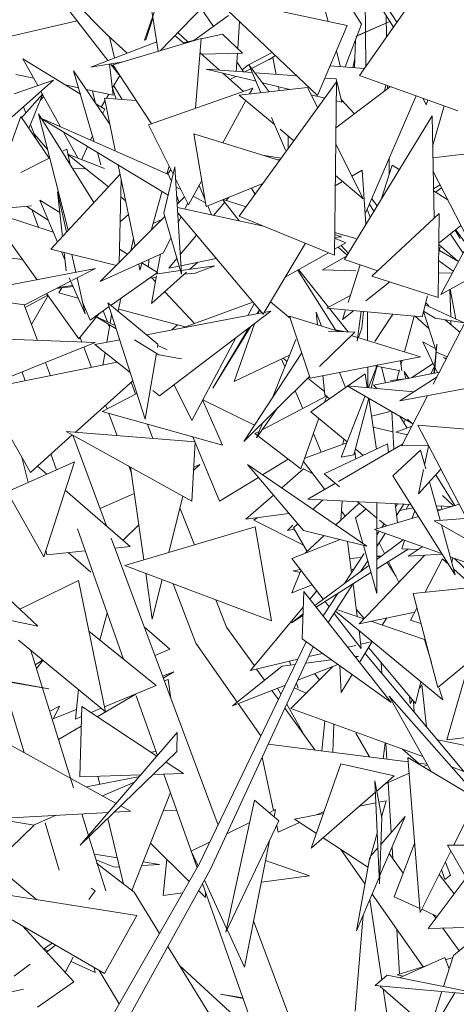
# Model space of a CAD drawing. Header units: millimetres. Extents: x -14485 to 13127, y -18923 to 3272.
# Tile 68 of 119: x 11294 to 11401, y 2315 to 2556. Entities that reach past the tile are written whole.
import ezdxf

# ---------------------------------------------------------------- set-up
doc = ezdxf.new("R2010")
doc.units = ezdxf.units.MM
doc.layers.add('G-IMPT', color=7, linetype='Continuous', lineweight=5)

# ---------------------------------------------------------------- blocks, each defined once
blk = doc.blocks.new('ÁRVORES ORNAMENTAIS - Pequeno e Médio Porte - Ipê-roxo-2865575-CORTE_CALÇADA')
at = {"layer": 'G-IMPT', "color": 253, "true_color": 0xaaaaaa}
for p, q in [((7582.19, 2581.74), (7587.56, 2547.98)), ((7636.75, 2542.07), (7661.52, 2577.36)), ((7558.32, 2567.64), (7575.28, 2545.74)), ((7629.1, 2555.27), (7626.62, 2564.3)), ((7638.29, 2544.26), (7638.15, 2564.12)), ((7645.89, 2555.09), (7640.01, 2564.09)), ((7575.08, 2552.03), (7566.95, 2560.22)), ((7587.66, 2560.66), (7584.21, 2550.68)), ((7626.47, 2537.21), (7601.32, 2561.11)), ((7645.07, 2553.92), (7640.38, 2561.31)), ((7598.59, 2559.01), (7588.03, 2548.13)), ((7598.08, 2558.48), (7601.03, 2554.05)), ((7633.77, 2554.28), (7614.98, 2558.24)), ((7637.22, 2554.62), (7634.55, 2558.88)), ((7567.78, 2555.42), (7541.77, 2549.4)), ((7584.51, 2550.79), (7586.27, 2556.11)), ((7604.74, 2556.72), (7596.29, 2550.65)), ((7607.46, 2555.28), (7607.01, 2548.63)), ((7637.22, 2554.62), (7633.22, 2544.15)), ((7644.2, 2555.29), (7635.85, 2551.58)), ((7644.2, 2555.29), (7636.12, 2551.74)), ((7643.34, 2551.46), (7643.23, 2556.72)), ((7594.8, 2550.32), (7592.32, 2552.54)), ((7598.07, 2551.05), (7603.26, 2552.21)), ((7603.26, 2552.21), (7608.15, 2547.55)), ((7626.47, 2537.21), (7633.77, 2554.28)), ((7571.06, 2544.11), (7587.18, 2550.33)), ((7579.95, 2547.54), (7575.08, 2552.03)), ((7575.63, 2551.52), (7576.91, 2546.37)), ((7598.08, 2551.15), (7576.45, 2544.64)), ((7584.51, 2550.79), (7584.21, 2550.68)), ((7591.61, 2551.82), (7593.88, 2549.89)), ((7593.67, 2550.07), (7596.83, 2550.78)), ((7598.08, 2551.15), (7596.7, 2534.06)), ((7635.75, 2550.76), (7635.52, 2543.98)), ((7602.54, 2543.39), (7597.8, 2547.64)), ((7598.19, 2547.28), (7608.15, 2547.55)), ((7606.94, 2547.51), (7606.64, 2543.08)), ((7609.62, 2544.66), (7615.4, 2547.73)), ((7632.13, 2544.23), (7631.09, 2548.01)), ((7554.48, 2546.16), (7568.55, 2537.49)), ((7554.48, 2546.16), (7558.12, 2539.59)), ((7571.06, 2544.11), (7578.99, 2545.4)), ((7575.65, 2544.86), (7576.53, 2537.3)), ((7575.92, 2544.9), (7577.9, 2542.35)), ((7606.8, 2545.4), (7608.43, 2542.95)), ((7615.59, 2546.44), (7610.37, 2543.8)), ((7614.57, 2545.92), (7616.22, 2546.95)), ((7615.59, 2546.44), (7616.37, 2542.35)), ((7635.6, 2546.26), (7635.1, 2544.02)), ((7575.71, 2530.17), (7566.89, 2543.2)), ((7571.92, 2525.9), (7566.89, 2543.2)), ((7585.88, 2530.23), (7576.45, 2544.64)), ((7611.46, 2540.66), (7599.26, 2543.64)), ((7610.55, 2542.79), (7599.26, 2543.64)), ((7608.36, 2538.18), (7603.38, 2542.63)), ((7609.62, 2544.66), (7608.08, 2543.47)), ((7610.16, 2543.69), (7608.65, 2542.93)), ((7614.69, 2538.08), (7609.79, 2544.57)), ((7609.79, 2544.57), (7612.66, 2537.86)), ((7621.46, 2541.97), (7611.17, 2542.74)), ((7637.97, 2543.81), (7629.55, 2544.41)), ((7561.98, 2540.93), (7551.9, 2531.94)), ((7561.98, 2540.93), (7552.38, 2537.59)), ((7557.12, 2541.39), (7552.79, 2542.31)), ((7578.16, 2542.04), (7576.34, 2538.94)), ((7606.54, 2541.86), (7605.07, 2541.12)), ((7607.37, 2507.69), (7631.14, 2540.51)), ((7619.76, 2538.64), (7613.03, 2540.28)), ((7631.01, 2541.25), (7628.29, 2541.46)), ((7631.14, 2540.51), (7630.6, 2498.2)), ((7632.41, 2535.55), (7631.01, 2541.25)), ((7636.75, 2542.07), (7660.76, 2533.47)), ((7558.9, 2538.18), (7563.7, 2529.52)), ((7568.09, 2539.08), (7564.87, 2539.76)), ((7576.53, 2537.3), (7569.94, 2538.69)), ((7572.26, 2535.26), (7571.53, 2538.35)), ((7577.32, 2536.32), (7576.35, 2538.96)), ((7576.68, 2539.53), (7578.77, 2536.22)), ((7585.21, 2530), (7610.68, 2539)), ((7624.06, 2539.11), (7607.38, 2537.28)), ((7609.88, 2537.56), (7610.68, 2539)), ((7616.95, 2539.32), (7617.13, 2538.35)), ((7624.06, 2539.11), (7626.54, 2534.16)), ((7644.32, 2539.36), (7631, 2529.3)), ((7643.21, 2539.76), (7642.82, 2538.23)), ((7643.6, 2538.82), (7643.59, 2539.62)), ((7554.16, 2531.76), (7559.34, 2537.6)), ((7555.97, 2529.12), (7559.34, 2537.6)), ((7558.7, 2536), (7559.57, 2536.96)), ((7574.53, 2535.86), (7573.64, 2534.35)), ((7574.39, 2536.54), (7582.12, 2535.97)), ((7574.39, 2536.54), (7577.02, 2523.86)), ((7575.5, 2537.51), (7574.9, 2536.5)), ((7603.31, 2525.64), (7608.99, 2535.94)), ((7615.99, 2530.09), (7607.38, 2537.28)), ((7628.28, 2536.56), (7624.93, 2537.37)), ((7632.41, 2535.55), (7631.08, 2535.87)), ((7635.53, 2532.72), (7632.26, 2536.17)), ((7638.14, 2508.25), (7650.62, 2537.1)), ((7653.06, 2534.93), (7652.31, 2536.49)), ((7653.06, 2534.93), (7653.44, 2536.09)), ((7555.22, 2532.96), (7554.66, 2534.4)), ((7572.33, 2535.16), (7574.49, 2533.83)), ((7574.49, 2533.83), (7573.98, 2532.72)), ((7657.41, 2534.67), (7654.63, 2524.71)), ((7553.98, 2532.02), (7548.84, 2518.06)), ((7553.98, 2532.02), (7560.91, 2521.9)), ((7571.82, 2511.02), (7558.3, 2532.69)), ((7565.58, 2504.27), (7558.3, 2532.69)), ((7589.97, 2512.84), (7558.51, 2531.81)), ((7558.51, 2531.81), (7590.11, 2517.88)), ((7615.26, 2531.79), (7618.66, 2523.86)), ((7654.48, 2532.26), (7633.09, 2497.15)), ((7654.96, 2507.19), (7654.48, 2532.26)), ((7557.72, 2526.56), (7556.35, 2530.08)), ((7564.39, 2528.26), (7567.9, 2521.92)), ((7585.21, 2530), (7591.2, 2517.94)), ((7620.73, 2526.13), (7617.37, 2528.93)), ((7557.23, 2527.82), (7560.52, 2524.02)), ((7571.51, 2527.33), (7571.03, 2526.29)), ((7596.28, 2527.81), (7599.27, 2510.09)), ((7596.28, 2527.81), (7617.25, 2521.34)), ((7619.31, 2527.31), (7619.35, 2524.22)), ((7565.21, 2524.1), (7564.34, 2523.66)), ((7565.21, 2524.1), (7566.01, 2520.33)), ((7570.3, 2524.7), (7568.85, 2521.55)), ((7573.57, 2520.24), (7572.69, 2523.26)), ((7630.95, 2525.37), (7637.66, 2511.98)), ((7678.66, 2524.72), (7654.68, 2521.99)), ((7561.05, 2521.97), (7553.98, 2518.37)), ((7574.39, 2519.38), (7565.47, 2522.88)), ((7575.37, 2514.87), (7565.49, 2522.81)), ((7613.04, 2522.64), (7617.63, 2521.86)), ((7616.7, 2521.51), (7617.42, 2521.56)), ((7644.04, 2517.9), (7643.96, 2521.7)), ((7569.82, 2519.33), (7566.66, 2519.29)), ((7577.78, 2520.19), (7581.9, 2500.29)), ((7588.92, 2508.47), (7591.65, 2519.78)), ((7590.2, 2519.96), (7589.68, 2518.07)), ((7589.83, 2518), (7590.61, 2519.15)), ((7591.65, 2519.78), (7593.23, 2493.5)), ((7637.4, 2518.97), (7634.89, 2517.51)), ((7638.32, 2505.73), (7637.4, 2518.97)), ((7642.13, 2511.99), (7644.76, 2520.13)), ((7646.45, 2519.08), (7644.76, 2520.13)), ((7668.86, 2491.15), (7654.74, 2518.66)), ((7578.24, 2517.97), (7561.29, 2499.62)), ((7578.47, 2516.84), (7578.04, 2496.4)), ((7590.63, 2516.5), (7590.11, 2517.88)), ((7591.84, 2516.67), (7594.93, 2510.46)), ((7594.93, 2510.46), (7598.21, 2516.4)), ((7632.62, 2516.19), (7630.81, 2515.14)), ((7637.66, 2511.98), (7630.85, 2517.67)), ((7564.13, 2502.69), (7562.95, 2513.62)), ((7562.95, 2513.62), (7565.18, 2503.83)), ((7588.43, 2513.61), (7585.81, 2504.23)), ((7593.06, 2514.22), (7591.95, 2514.82)), ((7597.56, 2515.24), (7598.97, 2511.89)), ((7599.27, 2510.09), (7613.16, 2515.68)), ((7611.23, 2513.03), (7610.36, 2514.56)), ((7656.43, 2515.38), (7654.82, 2514.41)), ((7658.3, 2511.73), (7654.83, 2513.88)), ((7655.33, 2513.57), (7656.81, 2514.64)), ((7562.92, 2501.39), (7558.65, 2511.58)), ((7563.49, 2508.62), (7558.65, 2511.58)), ((7579.58, 2511.48), (7578.38, 2512.45)), ((7592.61, 2511.25), (7592.08, 2512.66)), ((7593.95, 2512.43), (7592.2, 2510.67)), ((7599.13, 2510.93), (7596.09, 2512.57)), ((7607.33, 2506.56), (7603.37, 2511.74)), ((7603.41, 2511.76), (7609.04, 2510)), ((7604.84, 2512.33), (7604.15, 2511.53)), ((7639.73, 2511.92), (7641.06, 2510.24)), ((7547.89, 2509.43), (7556.56, 2510.2)), ((7555.48, 2510.1), (7560.69, 2506.73)), ((7558.27, 2505.02), (7556.63, 2509.36)), ((7613.3, 2505.27), (7592.25, 2509.82)), ((7594.75, 2510.82), (7594.07, 2509.43)), ((7599.66, 2510.25), (7600.6, 2508.02)), ((7603.83, 2511.14), (7601.09, 2507.91)), ((7638.64, 2509.41), (7639.37, 2507.46)), ((7639.19, 2510.67), (7640.28, 2508.96)), ((7561.91, 2503.82), (7549.28, 2507.99)), ((7589.16, 2507.61), (7573.4, 2491.73)), ((7580.28, 2508.14), (7578.25, 2506.33)), ((7586.46, 2505.96), (7588.57, 2507.01)), ((7588.92, 2508.47), (7593.23, 2493.5)), ((7592.33, 2508.52), (7613.21, 2483.73)), ((7593.15, 2507.55), (7592.47, 2506.17)), ((7607.37, 2507.69), (7630.6, 2498.2)), ((7639.78, 2493.05), (7656.23, 2508.38)), ((7655.94, 2487.86), (7656.23, 2508.38)), ((7557.86, 2492.2), (7549.49, 2503.96)), ((7661.54, 2505.41), (7656.13, 2501.12)), ((7661.39, 2502.28), (7660.15, 2504.3)), ((7663.04, 2500.52), (7660.28, 2504.41)), ((7581.49, 2502.29), (7580.86, 2499.24)), ((7590.65, 2502.45), (7588.85, 2498.75)), ((7596.95, 2503.03), (7592.94, 2498.31)), ((7630.65, 2502.5), (7632.34, 2502.69)), ((7633.45, 2501.21), (7630.65, 2502.36)), ((7630.66, 2503.22), (7632.34, 2502.69)), ((7635.85, 2502.27), (7630.67, 2503.72)), ((7662.06, 2498.69), (7658.95, 2503.35)), ((7577.34, 2495.69), (7561.29, 2499.62)), ((7580.07, 2498.45), (7578.1, 2499.66)), ((7623.55, 2501.08), (7613.21, 2483.73)), ((7633.45, 2501.21), (7630.61, 2499.61)), ((7631.52, 2500.12), (7633.71, 2498.16)), ((7634.02, 2498.67), (7632.26, 2500.54)), ((7656.09, 2498.62), (7656.49, 2500.13)), ((7660.75, 2496.68), (7656.12, 2500.82)), ((7660.75, 2496.68), (7656.28, 2499.33)), ((7663.56, 2501.48), (7656.64, 2488.59)), ((7550.47, 2497.63), (7554.35, 2497.13)), ((7564.73, 2497.08), (7563.94, 2498.97)), ((7565.02, 2494.33), (7564.54, 2498.82)), ((7566.43, 2498.36), (7567.41, 2494.04)), ((7573.4, 2491.73), (7588.85, 2498.75)), ((7585.18, 2495.32), (7585.3, 2497.13)), ((7588.14, 2498.43), (7587.25, 2493.62)), ((7592.13, 2497.34), (7590.14, 2495)), ((7601.7, 2497.39), (7593.11, 2495.61)), ((7629.17, 2498.79), (7618.62, 2492.82)), ((7633.56, 2497.92), (7627.72, 2494.58)), ((7641.21, 2494.38), (7633.09, 2497.15)), ((7659.67, 2494.24), (7656.07, 2496.85)), ((7572.25, 2494.96), (7538.01, 2488.4)), ((7572.25, 2494.96), (7566.46, 2491.98)), ((7582.79, 2496), (7583.1, 2494.52)), ((7583.62, 2496.37), (7583.1, 2494.52)), ((7587.37, 2493.98), (7583.59, 2496.29)), ((7592.97, 2494.42), (7586.78, 2493.56)), ((7592.65, 2495.52), (7590.14, 2495)), ((7601.4, 2495.59), (7593.18, 2494.45)), ((7597.24, 2496.46), (7595.31, 2494.74)), ((7601.4, 2495.59), (7596.55, 2493.79)), ((7621.65, 2494.53), (7630.92, 2479.94)), ((7621.84, 2494.64), (7629.18, 2485.44)), ((7635.85, 2494.38), (7627.72, 2494.58)), ((7633.94, 2486.63), (7636.92, 2495.85)), ((7656.64, 2488.59), (7667.16, 2494.46)), ((7565.8, 2492.61), (7569.73, 2483.85)), ((7567.73, 2492.63), (7569.73, 2483.85)), ((7576.02, 2485.94), (7587.37, 2493.98)), ((7587.09, 2492.75), (7585.36, 2492.56)), ((7594.49, 2494.01), (7585.9, 2486.34)), ((7587.16, 2493.11), (7585.9, 2486.34)), ((7585.97, 2492.62), (7586.88, 2491.65)), ((7596.55, 2493.79), (7593.92, 2493.5)), ((7639.78, 2493.05), (7655.94, 2487.86)), ((7659.42, 2493.79), (7656.02, 2493.87)), ((7566.15, 2491.82), (7554.92, 2486.02)), ((7566.74, 2490.5), (7562.73, 2490.05)), ((7566.63, 2490.76), (7563.16, 2490.28)), ((7563.98, 2490.19), (7563.26, 2488.96)), ((7644.17, 2491.64), (7638.31, 2487)), ((7659.04, 2483.18), (7658.81, 2489.81)), ((7660.33, 2482.57), (7658.93, 2489.87)), ((7538.01, 2488.4), (7554.92, 2486.02)), ((7555.04, 2485.42), (7560.55, 2488.42)), ((7560.64, 2488.29), (7556.58, 2481.24)), ((7568.17, 2477.72), (7560.29, 2488.79)), ((7563.26, 2488.96), (7568.01, 2487.68)), ((7578.45, 2487.67), (7577.79, 2484.48)), ((7589.14, 2489.24), (7596.43, 2481.48)), ((7634.48, 2488.3), (7628.73, 2485.2)), ((7652.05, 2483.1), (7653.39, 2488.25)), ((7558.02, 2477.37), (7554.79, 2486.04)), ((7570.91, 2482.33), (7569.09, 2486.67)), ((7570.91, 2482.33), (7575.56, 2485.62)), ((7587.5, 2476.46), (7575.26, 2486.57)), ((7575.26, 2486.57), (7584.33, 2458.15)), ((7577.9, 2485.02), (7594.18, 2480.65)), ((7593.55, 2480.41), (7610.67, 2486.74)), ((7609.46, 2483.42), (7611.02, 2486.33)), ((7611.78, 2483.96), (7612.26, 2484.7)), ((7612.3, 2484.81), (7611.98, 2483.9)), ((7615.02, 2486.77), (7619.87, 2482.68)), ((7652.05, 2483.1), (7628.73, 2485.2)), ((7629.42, 2485.14), (7633.95, 2479.46)), ((7632.59, 2482.47), (7633.34, 2484.79)), ((7652.82, 2486.08), (7662.3, 2481.66)), ((7652.94, 2486.52), (7653.73, 2485.84)), ((7654.79, 2466.66), (7664.33, 2485.34)), ((7568.17, 2477.72), (7573.14, 2483.91)), ((7572.14, 2483.29), (7577.04, 2481)), ((7572.14, 2483.29), (7577.31, 2480.16)), ((7575.15, 2481.88), (7574.09, 2484.58)), ((7576.18, 2483.69), (7575.81, 2481.57)), ((7584.73, 2478.75), (7612.92, 2484.07)), ((7615.11, 2484.49), (7587.9, 2463.79)), ((7613.48, 2484.18), (7615.11, 2484.49)), ((7624.66, 2468.17), (7619.67, 2483.3)), ((7619.67, 2483.3), (7631.77, 2479.53)), ((7627.48, 2480.86), (7626.16, 2484.23)), ((7626.49, 2481.17), (7626.16, 2484.23)), ((7635.3, 2484.61), (7632.59, 2482.47)), ((7637.15, 2484.44), (7636.2, 2477.17)), ((7637.7, 2484.4), (7637.31, 2480.31)), ((7638.74, 2477.35), (7638.7, 2484.31)), ((7640.52, 2477.08), (7644.88, 2483.75)), ((7647.73, 2474.54), (7650.1, 2483.28)), ((7650.33, 2483.26), (7653.71, 2480.24)), ((7652.38, 2484.38), (7655.56, 2474.45)), ((7652.42, 2484.53), (7655.21, 2482.83)), ((7662.3, 2481.66), (7655.21, 2482.83)), ((7657.7, 2482.42), (7661.27, 2479.35)), ((7575.73, 2481.11), (7575, 2476.9)), ((7575.65, 2480.61), (7575.36, 2481.34)), ((7592.23, 2481.17), (7590.88, 2479.91)), ((7600.93, 2465.71), (7610.09, 2480.67)), ((7609.61, 2480.3), (7600.93, 2465.71)), ((7611.11, 2481.44), (7606.11, 2467.32)), ((7633.3, 2479.48), (7630.92, 2479.94)), ((7637.31, 2480.31), (7636.51, 2478.04)), ((7659.11, 2481.21), (7659.08, 2482.19)), ((7535.67, 2478.24), (7572.15, 2476.82)), ((7568.89, 2476.95), (7568.46, 2478.08)), ((7572.08, 2476.35), (7578.15, 2477.5)), ((7595.74, 2457.82), (7606.53, 2477.96)), ((7621.21, 2477.61), (7615.59, 2463.59)), ((7635.58, 2479.41), (7627.01, 2470.97)), ((7629.21, 2479.6), (7635.58, 2479.41)), ((7634.75, 2478.59), (7651.67, 2473.31)), ((7537.29, 2462.82), (7572.15, 2476.82)), ((7571.24, 2470.75), (7569.36, 2475.7)), ((7572.08, 2476.35), (7580.71, 2469.5)), ((7581.76, 2477.46), (7587.7, 2473.86)), ((7587.5, 2476.46), (7587.36, 2475.64)), ((7587.44, 2476.13), (7589.74, 2475.05)), ((7652.25, 2477.05), (7655.27, 2475.37)), ((7652.25, 2477.05), (7655.11, 2470.99)), ((7655.68, 2476.44), (7654.93, 2469.31)), ((7655.68, 2476.44), (7655.05, 2469.33)), ((7574.56, 2474.38), (7574.03, 2471.31)), ((7587.11, 2474.22), (7584.33, 2458.15)), ((7593.22, 2472.88), (7587.7, 2473.86)), ((7619.65, 2473.72), (7606.11, 2467.32)), ((7622.62, 2474.35), (7608.45, 2452.66)), ((7617.72, 2472.8), (7618.52, 2470.91)), ((7618.08, 2472.98), (7619.04, 2472.21)), ((7624.66, 2468.17), (7651.67, 2473.31)), ((7655.56, 2474.45), (7658.19, 2473.31)), ((7657.99, 2472.92), (7657.16, 2473.17)), ((7657.16, 2473.17), (7657.92, 2472.79)), ((7544.73, 2465.4), (7577.54, 2472.02)), ((7561.24, 2468.73), (7560.04, 2471.96)), ((7638.82, 2465.84), (7638.79, 2470.86)), ((7641.13, 2471.44), (7638.92, 2465.83)), ((7641.13, 2471.44), (7639.64, 2465.76)), ((7646.38, 2470.04), (7640.39, 2471.16)), ((7642.12, 2470.84), (7643.11, 2466.97)), ((7647.08, 2469.91), (7646.73, 2472.37)), ((7646.87, 2471.37), (7647.17, 2472.45)), ((7654.76, 2471.72), (7649.53, 2468.28)), ((7655.1, 2471), (7654.08, 2469.14)), ((7655.19, 2470.82), (7655.82, 2469.48)), ((7555.04, 2467.48), (7554.28, 2469.64)), ((7624.54, 2468.53), (7608.45, 2452.66)), ((7624.14, 2468.14), (7628.2, 2464.9)), ((7638.12, 2469.22), (7624.87, 2459.88)), ((7628.28, 2464.05), (7627.79, 2468.77)), ((7633.34, 2465.85), (7631.9, 2469.55)), ((7638.62, 2465.86), (7638.12, 2469.22)), ((7640.21, 2466.39), (7656.28, 2469.57)), ((7648.71, 2468.07), (7644.35, 2467.59)), ((7645.9, 2467.76), (7646.55, 2470.16)), ((7678.59, 2468.58), (7646.59, 2462.58)), ((7646.59, 2462.58), (7655.72, 2468.48)), ((7648.77, 2468.09), (7647.66, 2469.75)), ((7648.06, 2468), (7647.66, 2469.75)), ((7567.27, 2454.9), (7581.34, 2467.51)), ((7582.02, 2464.25), (7580.91, 2467.12)), ((7591.46, 2466.5), (7595.74, 2457.82)), ((7649.39, 2457.26), (7633.77, 2466.3)), ((7633.77, 2466.3), (7650.05, 2464.81)), ((7640.97, 2465.64), (7640.21, 2466.39)), ((7556.35, 2445.12), (7544.73, 2465.4)), ((7573.83, 2459.96), (7582.33, 2464.41)), ((7586.25, 2465.1), (7587.9, 2463.79)), ((7628.73, 2463.79), (7612.97, 2455.53)), ((7621.02, 2465.05), (7622.87, 2460.72)), ((7628.73, 2463.79), (7628.17, 2462.21)), ((7629.39, 2463.07), (7628.28, 2464.05)), ((7638.12, 2463.78), (7632.24, 2448.81)), ((7639, 2463.28), (7635.37, 2449.39)), ((7640.88, 2450.78), (7639.01, 2463.27)), ((7647.13, 2451.67), (7653.35, 2463.84)), ((7575.07, 2460.61), (7574.71, 2461.57)), ((7598.42, 2462.82), (7603.25, 2451.75)), ((7611.05, 2456.65), (7598.43, 2462.82)), ((7616.83, 2460.93), (7611.59, 2453.59)), ((7573.83, 2459.96), (7603.25, 2451.75)), ((7577.54, 2454.08), (7575.49, 2459.5)), ((7633.71, 2452.55), (7624.87, 2459.88)), ((7639.67, 2458.89), (7644.57, 2460.05)), ((7644.65, 2460), (7645.16, 2450.88)), ((7646.58, 2458.89), (7648.37, 2455.96)), ((7586.27, 2453.38), (7584.91, 2456.87)), ((7613.02, 2457.17), (7611.59, 2453.59)), ((7626.73, 2458.13), (7622.43, 2445.96)), ((7640.08, 2456.16), (7644.93, 2455.03)), ((7649.54, 2456.39), (7645.59, 2454.94)), ((7647.98, 2458.08), (7647.55, 2457.3)), ((7649.78, 2456.86), (7648.51, 2458.13)), ((7650.97, 2456.68), (7676.82, 2454.47)), ((7650.97, 2456.68), (7662.77, 2434.29)), ((7556.35, 2445.12), (7566.56, 2454.27)), ((7595.79, 2438.08), (7565.09, 2455.08)), ((7565.09, 2455.08), (7596.57, 2452.56)), ((7574.92, 2432.05), (7566.66, 2454.21)), ((7596.49, 2452.56), (7595.98, 2453.78)), ((7612.2, 2455.12), (7611.19, 2454.59)), ((7611.19, 2454.59), (7622.43, 2445.96)), ((7625.48, 2454.59), (7627.42, 2450.04)), ((7645.59, 2454.94), (7648.46, 2454.27)), ((7595.79, 2438.08), (7596.57, 2452.56)), ((7602.57, 2438.06), (7596.56, 2452.39)), ((7623.35, 2448.56), (7633.62, 2452.31)), ((7643.59, 2452.07), (7628.14, 2444.74)), ((7647.29, 2451.99), (7631.58, 2442.87)), ((7632.95, 2453.19), (7632.71, 2451.98)), ((7643.85, 2450), (7643.59, 2452.07)), ((7647.13, 2451.67), (7653.62, 2451.64)), ((7652.66, 2446.98), (7653.59, 2451.45)), ((7653.73, 2451.53), (7653.59, 2451.45)), ((7555.81, 2442.68), (7554.23, 2448.81)), ((7562.71, 2445.76), (7561.35, 2449.61)), ((7635.37, 2449.39), (7632.24, 2448.81)), ((7635.57, 2450.15), (7635.82, 2448.38)), ((7637.68, 2449.26), (7635.85, 2450.78)), ((7644.89, 2444.27), (7651.65, 2450.58)), ((7652.94, 2445.96), (7651.65, 2450.58)), ((7550.67, 2440.39), (7567.08, 2447.7)), ((7560.33, 2444.7), (7558.06, 2446.66)), ((7559.57, 2424.5), (7567.08, 2447.7)), ((7581, 2444.95), (7580.36, 2446.62)), ((7584.02, 2423.77), (7580.79, 2446.38)), ((7596.19, 2445.55), (7597.71, 2447.05)), ((7596.24, 2446.4), (7597.71, 2447.05)), ((7623.07, 2430.89), (7609.35, 2447.05)), ((7638.51, 2427.12), (7609.35, 2447.05)), ((7619.32, 2448.35), (7613.07, 2444.51)), ((7623.06, 2447.74), (7628.26, 2440.94)), ((7612.04, 2443.88), (7602.57, 2438.06)), ((7623.1, 2446.02), (7617.73, 2441.32)), ((7623.1, 2446.02), (7625.34, 2444.76)), ((7631.9, 2441.59), (7628.14, 2444.74)), ((7644.89, 2444.27), (7660.16, 2420.11)), ((7651.18, 2439.89), (7656.65, 2445.9)), ((7651.18, 2439.89), (7652.42, 2445.82)), ((7655.4, 2444.53), (7660.02, 2437.01)), ((7630.87, 2442.46), (7624.16, 2438.57)), ((7656.44, 2433.41), (7653.82, 2442.79)), ((7559.57, 2424.5), (7550.67, 2440.39)), ((7580.74, 2426.99), (7564.84, 2440.79)), ((7573.34, 2436.29), (7581.7, 2439.99)), ((7593.56, 2439.31), (7590.15, 2425.58)), ((7615.71, 2439.55), (7609, 2433.68)), ((7657.06, 2439.51), (7659.76, 2436.93)), ((7649.32, 2437.26), (7624.16, 2438.57)), ((7625.38, 2436.09), (7627.77, 2438.38)), ((7636.69, 2437.59), (7630.95, 2432.29)), ((7632.21, 2433.45), (7632.5, 2438.13)), ((7640.91, 2434.05), (7636.27, 2437.94)), ((7640.97, 2431.33), (7640.97, 2437.69)), ((7646.01, 2432.83), (7645.43, 2437.46)), ((7645.52, 2436.71), (7646, 2437.43)), ((7645.79, 2434.56), (7647.57, 2437.35)), ((7648.15, 2436.11), (7648.8, 2437.29)), ((7659.16, 2436.75), (7655.46, 2436.94)), ((7661.16, 2437.35), (7655.79, 2435.75)), ((7656.86, 2436.06), (7656.78, 2436.87)), ((7596.4, 2427.42), (7592.86, 2436.49)), ((7619.5, 2435.09), (7609, 2433.68)), ((7632.34, 2435.61), (7633.25, 2434.41)), ((7638.37, 2436.18), (7635.81, 2434.05)), ((7651.15, 2434.36), (7640.4, 2431.16)), ((7646.59, 2435.82), (7649.85, 2436.43)), ((7650.29, 2435.73), (7649.65, 2433.92)), ((7686, 2435.68), (7655.02, 2433.3)), ((7656.54, 2435.97), (7655.67, 2436.17)), ((7578.98, 2428.53), (7582.8, 2432.31)), ((7611.27, 2431.8), (7579.36, 2422.4)), ((7610.93, 2433.41), (7611.73, 2434.05)), ((7610.93, 2433.41), (7623.08, 2427.36)), ((7611.27, 2431.8), (7615.26, 2408.85)), ((7620.42, 2432.25), (7619.12, 2430.96)), ((7620.66, 2431.56), (7621.67, 2432.53)), ((7637.56, 2427.77), (7635.81, 2434.05)), ((7643.33, 2432.03), (7641.65, 2433.44)), ((7642.19, 2431.69), (7642.74, 2432.52)), ((7655.02, 2433.3), (7684.52, 2416.41)), ((7660.16, 2420.11), (7656.75, 2432.31)), ((7579.04, 2399.5), (7567.81, 2431.32)), ((7620.84, 2431.23), (7619.12, 2430.96)), ((7620.66, 2431.56), (7623.96, 2425.82)), ((7623.07, 2430.89), (7638.51, 2427.12)), ((7628.11, 2429.66), (7623.49, 2425.39)), ((7640.4, 2431.16), (7656.77, 2425.27)), ((7640.99, 2415.5), (7640.97, 2430.95)), ((7640.97, 2429.86), (7641.56, 2430.74)), ((7640.98, 2427.02), (7643.02, 2430.22)), ((7535.29, 2428.99), (7558.12, 2407.56)), ((7602.17, 2358.95), (7576.04, 2429.03)), ((7576.94, 2426.62), (7580.74, 2426.99)), ((7620.2, 2424.11), (7632.01, 2428.7)), ((7633.85, 2428.26), (7634.83, 2420.6)), ((7640.99, 2415.5), (7637.69, 2427.32)), ((7647.45, 2428.62), (7640.98, 2423.82)), ((7642.89, 2425.27), (7641.55, 2427.92)), ((7647.77, 2428.51), (7647.06, 2426.46)), ((7652.03, 2426.97), (7648.62, 2424.64)), ((7560.36, 2425), (7560.08, 2426.09)), ((7560.36, 2425), (7569.72, 2425.92)), ((7571.11, 2420.74), (7565.52, 2425.51)), ((7633.08, 2417.97), (7637.92, 2425.27)), ((7636.66, 2408.15), (7652.7, 2424.89)), ((7648.67, 2426.39), (7640.98, 2421.54)), ((7642.21, 2424.73), (7640.98, 2424.63)), ((7641.88, 2424.49), (7640.98, 2424.57)), ((7647.06, 2426.46), (7651.04, 2426.3)), ((7656.97, 2425.16), (7648.62, 2424.64)), ((7579.36, 2422.4), (7615.26, 2408.85)), ((7620.2, 2424.11), (7627.89, 2414.13)), ((7639.06, 2422.4), (7625.83, 2412.6)), ((7637.29, 2424.31), (7634.38, 2424.05)), ((7637.11, 2420.96), (7638.75, 2423.52)), ((7645.69, 2419.71), (7643.5, 2423.13)), ((7646.39, 2418.31), (7643.85, 2423.35)), ((7652.8, 2415.83), (7657.04, 2424)), ((7657.04, 2424), (7658.56, 2422.63)), ((7658.94, 2424.49), (7676.11, 2418.3)), ((7659.32, 2423.13), (7659.6, 2424.25)), ((7659.96, 2424.12), (7667, 2417.34)), ((7586.09, 2409.23), (7584.49, 2420.47)), ((7622.45, 2421.19), (7620.24, 2415.68)), ((7622.3, 2421.38), (7620.5, 2421.09)), ((7622.25, 2420.7), (7620.5, 2421.09)), ((7639.55, 2420.64), (7626.16, 2412.18)), ((7635.53, 2421.67), (7634.73, 2421.35)), ((7659.75, 2421.56), (7664.72, 2417.1)), ((7553.72, 2411.69), (7568.04, 2418.69)), ((7568.04, 2418.69), (7574.7, 2386.61)), ((7588.5, 2418.95), (7586.09, 2409.23)), ((7596.71, 2403.41), (7591.22, 2417.93)), ((7625.2, 2417.62), (7620.24, 2415.68)), ((7629.12, 2408.43), (7635.12, 2417.84)), ((7635.17, 2417.87), (7636.19, 2409.89)), ((7680.42, 2418.76), (7649.83, 2415.51)), ((7655.93, 2392.57), (7688.49, 2419.62)), ((7623.14, 2416.02), (7622.71, 2404.43)), ((7623.14, 2416.02), (7644.52, 2388.89)), ((7626.3, 2416.19), (7624.61, 2414.15)), ((7627.83, 2410.07), (7631.46, 2415.53)), ((7655.93, 2392.57), (7649.83, 2415.51)), ((7524.84, 2414.39), (7558.12, 2407.56)), ((7604.26, 2407.27), (7601.63, 2414)), ((7628.33, 2413.56), (7629.31, 2412.29)), ((7575.07, 2410.76), (7573.29, 2404.16)), ((7623, 2412.22), (7610.13, 2396.72)), ((7622.93, 2410.46), (7620.11, 2408.37)), ((7622.92, 2410.14), (7620.11, 2408.37)), ((7630.55, 2410.68), (7637.19, 2402.07)), ((7657.09, 2389.53), (7630.9, 2411.22)), ((7637.8, 2409.34), (7631.15, 2411.62)), ((7637.91, 2409.46), (7635.96, 2411.69)), ((7636.66, 2408.15), (7650.29, 2411.01)), ((7649.25, 2409.01), (7650.78, 2411.94)), ((7652.6, 2404.28), (7639.52, 2408.75)), ((7643.39, 2409.57), (7642.32, 2407.8)), ((7649.25, 2409.01), (7651.77, 2408.21)), ((7587.02, 2393.02), (7570.61, 2406.34)), ((7590.41, 2401.92), (7584.11, 2407.39)), ((7604.26, 2407.27), (7611.05, 2397.83)), ((7636.63, 2406.47), (7637.19, 2402.07)), ((7553.4, 2404.09), (7574.7, 2386.61)), ((7596.71, 2403.41), (7606.86, 2388.99)), ((7597.67, 2349.61), (7623.71, 2403.72)), ((7622.71, 2404.43), (7644.52, 2388.89)), ((7639.87, 2403.79), (7636.78, 2398.71)), ((7639.85, 2403.81), (7637.05, 2403.14)), ((7652.6, 2404.28), (7654.31, 2398.67)), ((7556.4, 2401.63), (7566.89, 2368.05)), ((7590.41, 2401.92), (7586.72, 2400.38)), ((7600.32, 2348.2), (7625.44, 2402.48)), ((7627.66, 2400.9), (7624.35, 2400.11)), ((7635.85, 2402.86), (7633.88, 2402.39)), ((7638.11, 2400.9), (7662.28, 2372.07)), ((7650.4, 2388.66), (7638.97, 2402.3)), ((7557.5, 2398.12), (7559.28, 2399.26)), ((7557.79, 2397.2), (7559.38, 2399.18)), ((7621.66, 2399.47), (7610.13, 2396.72)), ((7621.05, 2398.2), (7617.88, 2397.78)), ((7619.63, 2398.98), (7619.93, 2398.05)), ((7631.44, 2398.21), (7621.69, 2394.37)), ((7629.84, 2399.35), (7623.62, 2398.54)), ((7636.57, 2400.23), (7635.85, 2400.14)), ((7636.57, 2400.23), (7635.85, 2399.95)), ((7642.18, 2396.04), (7642.03, 2398.65)), ((7588.61, 2395.32), (7591.37, 2396.38)), ((7588.78, 2394.87), (7591.37, 2396.38)), ((7617.88, 2397.78), (7605.7, 2388.07)), ((7611.6, 2397.07), (7613.56, 2394.34)), ((7619.99, 2387.41), (7630.23, 2397.73)), ((7625.73, 2395.96), (7627.01, 2394.48)), ((7631.98, 2397.83), (7632.28, 2391.32)), ((7634.95, 2395.71), (7632.28, 2391.32)), ((7560.85, 2392.28), (7543.51, 2395.13)), ((7560.85, 2392.28), (7546.69, 2394.83)), ((7549.59, 2393.98), (7554.77, 2376.66)), ((7590, 2394.53), (7589.04, 2394.17)), ((7590, 2394.53), (7590.63, 2389.89)), ((7621.36, 2393.65), (7621.76, 2392.4)), ((7650.4, 2388.66), (7651.77, 2393.93)), ((7662.49, 2394.99), (7658.13, 2379.76)), ((7568.04, 2392.07), (7567.35, 2384.87)), ((7572.67, 2385.43), (7582.06, 2390.93)), ((7587.02, 2393.02), (7574.45, 2387.81)), ((7618.63, 2393.16), (7605.7, 2388.07)), ((7615.34, 2391.87), (7616.94, 2389.65)), ((7616.72, 2392.4), (7617.56, 2390.94)), ((7620.98, 2392.4), (7623.73, 2391.18)), ((7651.91, 2393.11), (7651.47, 2392.4)), ((7652.02, 2393.28), (7653.13, 2382.98)), ((7656.22, 2392.4), (7657.09, 2389.53)), ((7587.35, 2375.95), (7582.2, 2390.56)), ((7607.11, 2388.62), (7612.65, 2380.75)), ((7654.24, 2372.06), (7643.99, 2390.45)), ((7663.48, 2368.36), (7643.99, 2390.45)), ((7648.95, 2390.39), (7649.14, 2388.66)), ((7649.68, 2389.53), (7649.14, 2388.66)), ((7650.15, 2386.54), (7649.96, 2389.19)), ((7561.04, 2386.78), (7563.4, 2388.04)), ((7561.64, 2384.87), (7567.57, 2387.17)), ((7561.99, 2385.01), (7563.4, 2388.04)), ((7568.37, 2370.75), (7568.9, 2387.92)), ((7568.9, 2387.92), (7587.24, 2375.82)), ((7573.64, 2387.48), (7571.13, 2386.44)), ((7618.5, 2387.48), (7625.82, 2377.3)), ((7618.96, 2388.47), (7623.41, 2380.65)), ((7619.99, 2387.41), (7652.19, 2375.73)), ((7568.82, 2385.48), (7567.35, 2384.87)), ((7627.57, 2377.08), (7628.27, 2384.41)), ((7563.2, 2379.88), (7568.75, 2383.13)), ((7592.18, 2381.57), (7568.52, 2354.05)), ((7592.14, 2376.92), (7592.18, 2381.57)), ((7630.5, 2383.6), (7630.24, 2376.74)), ((7635.85, 2381.38), (7639.21, 2375.59)), ((7642.56, 2375.16), (7643.06, 2379.04)), ((7643.43, 2375.05), (7643.2, 2378.99)), ((7663.8, 2378.13), (7655.79, 2379.81)), ((7658.13, 2379.76), (7664.83, 2380.59)), ((7550.87, 2378.81), (7577.3, 2364.26)), ((7592.14, 2376.92), (7568.52, 2354.05)), ((7585.83, 2376.75), (7587, 2376.96)), ((7614.46, 2378.75), (7648.64, 2374.39)), ((7651.15, 2374.07), (7647.26, 2377.52)), ((7589.48, 2374.34), (7593.71, 2371.55)), ((7612.97, 2375.53), (7615.74, 2362.49)), ((7648.55, 2375.46), (7665.44, 2365.35)), ((7648.55, 2375.46), (7651.59, 2337.63)), ((7650.81, 2374.11), (7653.27, 2373.8)), ((7624.95, 2353.34), (7632.19, 2373.91)), ((7632.19, 2373.91), (7645.2, 2370.98)), ((7652.33, 2373.2), (7653.34, 2373.66)), ((7659.24, 2373.17), (7662.28, 2372.07)), ((7568.37, 2370.75), (7583.28, 2371.22)), ((7570.01, 2368.27), (7582.67, 2370.72)), ((7572.82, 2370.89), (7573.29, 2368.91)), ((7573.9, 2366.13), (7581.79, 2369.48)), ((7586.36, 2371.32), (7593.71, 2371.55)), ((7597.04, 2348.51), (7588.96, 2371.4)), ((7642.17, 2360.73), (7640.5, 2369.73)), ((7640.5, 2369.73), (7641.6, 2344.64)), ((7640.95, 2367.28), (7645.2, 2370.98)), ((7642.87, 2368.94), (7648.86, 2371.64)), ((7644.49, 2357.16), (7643.77, 2369.35)), ((7590.55, 2366.89), (7581.11, 2342.96)), ((7624.95, 2353.34), (7640.62, 2366.99)), ((7557.2, 2358.93), (7516.04, 2365.9)), ((7611.12, 2365.02), (7604.08, 2332.78)), ((7617.06, 2360), (7611.12, 2365.02)), ((7643.25, 2364.89), (7641.46, 2364.53)), ((7643.25, 2364.89), (7642.14, 2360.88)), ((7665.44, 2365.35), (7659.79, 2354.04)), ((7548.57, 2360.55), (7575.4, 2362.05)), ((7576.87, 2362.14), (7580.76, 2362.35)), ((7578.42, 2363.64), (7580.76, 2362.35)), ((7592.08, 2362.56), (7588.81, 2362.46)), ((7614.71, 2361.98), (7616.26, 2362.75)), ((7616.26, 2362.75), (7615.91, 2360.97)), ((7626.21, 2361.45), (7628.11, 2362.31)), ((7640.74, 2364.39), (7636.7, 2363.57)), ((7557.04, 2358.96), (7562.63, 2361.34)), ((7568.88, 2361.69), (7570.53, 2356.4)), ((7575.28, 2360.59), (7579.11, 2344.52)), ((7617.06, 2360), (7604.08, 2332.78)), ((7604.32, 2356.84), (7609.94, 2359.62)), ((7627.93, 2361.8), (7620.89, 2360.38)), ((7620.89, 2360.38), (7626.21, 2356.91)), ((7642.17, 2360.73), (7641.6, 2344.64)), ((7647.87, 2361.06), (7641.67, 2346.45)), ((7647.87, 2361.06), (7641.94, 2354.22)), ((7557.2, 2358.93), (7548.07, 2350.07)), ((7559.89, 2359.54), (7563.36, 2347.92)), ((7616.52, 2358.85), (7616.86, 2357.24)), ((7616.86, 2357.24), (7622.09, 2359.6)), ((7570.63, 2356.09), (7574.76, 2342.88)), ((7614.76, 2355.17), (7608.62, 2324.22)), ((7627.84, 2355.85), (7638.77, 2348.71)), ((7641.06, 2356.99), (7639.3, 2350.62)), ((7595.14, 2345.21), (7585.69, 2354.56)), ((7595.64, 2352.55), (7600.1, 2354.75)), ((7595.64, 2352.55), (7597.29, 2348.95)), ((7632.16, 2353.03), (7638.09, 2344.6)), ((7641.22, 2353.39), (7639.53, 2351.44)), ((7644.87, 2350.83), (7644.7, 2353.6)), ((7645.24, 2341.45), (7650.17, 2354.43)), ((7659.07, 2352.6), (7651.59, 2337.63)), ((7658.24, 2354.04), (7689.75, 2354.16)), ((7669.13, 2335.04), (7658.24, 2354.04)), ((7577.57, 2350.97), (7571.95, 2351.87)), ((7572.38, 2350.48), (7576.85, 2348.71)), ((7588.75, 2341.77), (7589.67, 2350.62)), ((7613.79, 2350.28), (7624.52, 2346.57)), ((7639.28, 2351.15), (7636, 2333.11)), ((7644.02, 2352), (7647.44, 2347.25)), ((7557.86, 2340.73), (7549.04, 2348.07)), ((7570, 2301.35), (7597.67, 2349.61)), ((7581.66, 2342.53), (7572.49, 2349.68)), ((7573.24, 2299.17), (7600.32, 2348.2)), ((7578.09, 2348.78), (7576.85, 2348.71)), ((7587.86, 2349.32), (7583.53, 2349.08)), ((7587.86, 2349.32), (7583.88, 2349.96)), ((7657.61, 2345.7), (7656.83, 2348.11)), ((7658.97, 2346.75), (7657.73, 2349.93)), ((7598.85, 2345.53), (7604.28, 2333.69)), ((7612.74, 2344.99), (7624.52, 2346.57)), ((7641.54, 2346.15), (7636, 2333.11)), ((7662.82, 2346.05), (7653.5, 2333.68)), ((7656.19, 2346.85), (7659.9, 2342.18)), ((7658.97, 2346.75), (7657.61, 2345.7)), ((7582.34, 2336.88), (7543.13, 2343.04)), ((7570.56, 2340.78), (7572.16, 2342.91)), ((7572.16, 2342.91), (7571.21, 2343.55)), ((7599.11, 2341.28), (7597.42, 2342.95)), ((7612.05, 2305.99), (7598.39, 2344.69)), ((7587.86, 2332.51), (7581.66, 2342.53)), ((7588.75, 2341.77), (7593.54, 2342.41)), ((7599.15, 2342.53), (7599.11, 2341.28)), ((7642.22, 2321.17), (7639.27, 2340.81)), ((7639.83, 2342.12), (7652.32, 2324.36)), ((7645.24, 2341.45), (7651.51, 2338.59)), ((7574.39, 2322.68), (7543.97, 2340.34)), ((7651.97, 2338.38), (7655.75, 2336.66)), ((7574.39, 2322.68), (7582.34, 2336.88)), ((7621.09, 2308.18), (7610.87, 2335.59)), ((7635.72, 2313.5), (7637.68, 2337.07)), ((7654.73, 2337.13), (7655.4, 2336.2)), ((7554.43, 2334.26), (7566.94, 2320.64)), ((7604.39, 2333.44), (7608.62, 2324.22)), ((7646.54, 2322.57), (7645.89, 2333.5)), ((7679.13, 2334.34), (7653.5, 2333.68)), ((7657.14, 2333.77), (7661.1, 2328.27)), ((7659.69, 2327.12), (7668.16, 2334.06)), ((7559.56, 2328.68), (7561.6, 2330.1)), ((7560.63, 2328.22), (7559.58, 2328.7)), ((7562.48, 2329.59), (7560.24, 2327.93)), ((7618.35, 2283.25), (7589.87, 2329.27)), ((7564.84, 2322.93), (7566.81, 2326.68)), ((7657.59, 2326.57), (7646.53, 2321.67)), ((7657.27, 2319.52), (7659.69, 2327.12)), ((7657.59, 2326.57), (7658.64, 2323.82)), ((7659.52, 2326.6), (7657.78, 2326.06)), ((7556.3, 2324.99), (7552.33, 2322.04)), ((7572.17, 2322.96), (7566.27, 2325.65)), ((7571.87, 2324.14), (7572.17, 2322.96)), ((7607.05, 2311.58), (7592.68, 2324.73)), ((7653.25, 2324.65), (7645.93, 2322.38)), ((7577.98, 2315.28), (7573.09, 2323.43)), ((7643.53, 2322.27), (7640.57, 2319.79)), ((7643.53, 2322.27), (7669.24, 2317.13)), ((7647.41, 2322.06), (7645.93, 2322.38)), ((7554.64, 2318.88), (7545.67, 2316.87)), ((7566.94, 2320.64), (7558.07, 2314.51)), ((7640.57, 2319.79), (7669.24, 2317.13)), ((7641.79, 2319.56), (7653.94, 2309.06)), ((7644.54, 2305.68), (7642.56, 2318.9)), ((7602.79, 2317.66), (7608.26, 2316.73)), ((7602.79, 2317.66), (7608.3, 2316.6)), ((7653.17, 2306.66), (7656.87, 2318.28)), ((7653.17, 2306.66), (7660.08, 2317.98))]:
    blk.add_line(p, q, dxfattribs=at)

msp = doc.modelspace()

# ---------------------------------------------------------------- block references
at = {"layer": 'G-IMPT', "color": 253, "true_color": 0xaaaaaa}
msp.add_blockref('ÁRVORES ORNAMENTAIS - Pequeno e Médio Porte - Ipê-roxo-2865575-CORTE_CALÇADA', (3740.319, 0), dxfattribs=at)

doc.saveas('drawing.dxf')
